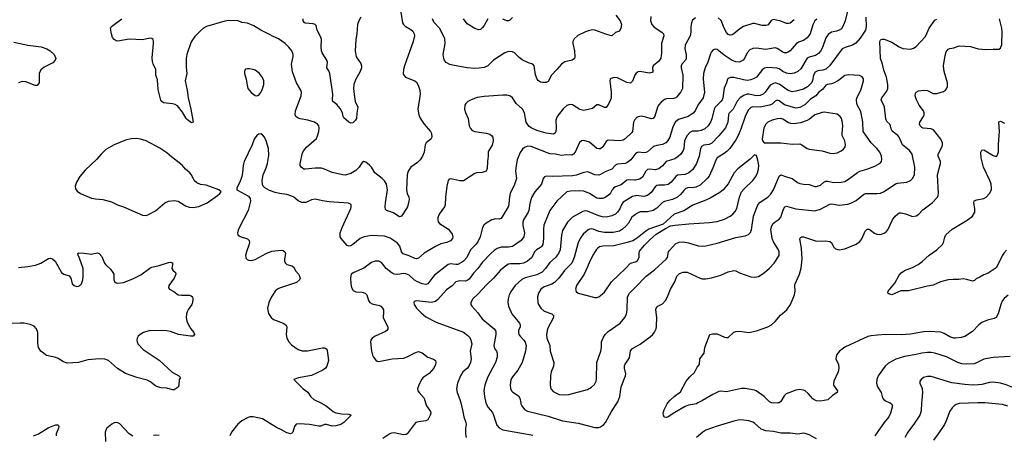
# Model space of a CAD drawing. Header units: inches. Extents: x 1308439 to 1441336, y 959892 to 1036309.
# Tile 76 of 167: x 1353444 to 1363929, y 1009655 to 1014082. Entities that reach past the tile are written whole.
import ezdxf

# ---------------------------------------------------------------- set-up
doc = ezdxf.new("R2010")
doc.units = ezdxf.units.IN
doc.header["$MEASUREMENT"] = 0
for name, color, linetype in [('B3050', 7, 'Continuous'), ('B3051', 7, 'Continuous'), ('B3060', 7, 'Continuous'), ('B3061', 7, 'Continuous')]:
    doc.layers.add(name, color=color, linetype=linetype)

msp = doc.modelspace()

# ---------------------------------------------------------------- linework, layer by layer
at = {"layer": 'B3050', "color": 6}
for points, elevation in [([(1356650, 1010000), (1356709, 1009970), (1356783, 1009910), (1356810, 1009895), (1356870, 1009882), (1356950, 1009881), (1356974, 1009870), (1356894, 1009790), (1356864, 1009770), (1356810, 1009755), (1356770, 1009754), (1356710, 1009770), (1356690, 1009769), (1356650, 1009753), (1356630, 1009751), (1356530, 1009769), (1356424, 1009776), (1356388, 1009772), (1356371, 1009750), (1356353, 1009687), (1356343, 1009677), (1356328, 1009672), (1356290, 1009680), (1356233, 1009713), (1356177, 1009737), (1356030, 1009829), (1355930, 1009852), (1355893, 1009850), (1355870, 1009842), (1355810, 1009810), (1355766, 1009774), (1355699, 1009690), (1355680, 1009650)], 2900), ([(1357767, 1010000), (1357777, 1009970), (1357818, 1009910), (1357822, 1009890), (1357816, 1009870), (1357790, 1009819), (1357770, 1009808), (1357690, 1009800), (1357664, 1009790), (1357644, 1009770), (1357571, 1009670), (1357558, 1009662), (1357530, 1009659), (1357430, 1009681), (1357403, 1009677), (1357384, 1009670), (1357310, 1009622)], 3000), ([(1358140, 1010000), (1358163, 1009910), (1358173, 1009853), (1358194, 1009790), (1358197, 1009770), (1358191, 1009729), (1358192, 1009670), (1358198, 1009630)], 3100), ([(1358409, 1010000), (1358410, 1009995), (1358430, 1009954), (1358477, 1009897), (1358491, 1009871), (1358524, 1009764), (1358550, 1009733), (1358590, 1009715), (1358830, 1009672), (1358910, 1009655)], 3200), ([(1358780, 1010000), (1358782, 1009990), (1358792, 1009970), (1358821, 1009930), (1358851, 1009911), (1359070, 1009859), (1359225, 1009810), (1359390, 1009786), (1359570, 1009738), (1359610, 1009739), (1359630, 1009745), (1359666, 1009770), (1359683, 1009790), (1359746, 1009910), (1359808, 1010000)], 3300), ([(1353590, 1009648), (1353645, 1009670), (1353747, 1009733), (1353790, 1009753), (1353830, 1009766), (1353850, 1009766), (1353858, 1009758), (1353861, 1009750), (1353857, 1009730), (1353834, 1009670), (1353833, 1009650)], 2800), ([(1354647, 1009647), (1354611, 1009671), (1354510, 1009776), (1354490, 1009788), (1354470, 1009792), (1354450, 1009788), (1354425, 1009775), (1354373, 1009730), (1354360, 1009710), (1354355, 1009690), (1354357, 1009590)], 2900), ([(1354930, 1009653), (1354890, 1009658), (1354870, 1009652)], 2900)]:
    msp.add_lwpolyline(points, dxfattribs=dict(at, elevation=elevation))
at = {"layer": 'B3051', "color": 6}
for points, elevation in [([(1357492, 1014230), (1357520, 1014050), (1357531, 1014030), (1357550, 1014012), (1357610, 1013977), (1357630, 1013960), (1357646, 1013930), (1357649, 1013910), (1357635, 1013850), (1357542, 1013590), (1357532, 1013550), (1357529, 1013510), (1357534, 1013490), (1357551, 1013471), (1357650, 1013432), (1357670, 1013415), (1357686, 1013386), (1357705, 1013330), (1357709, 1013290), (1357685, 1013130), (1357694, 1013070), (1357710, 1013032), (1357750, 1012970), (1357820, 1012890), (1357830, 1012870), (1357834, 1012830), (1357822, 1012810), (1357774, 1012770), (1357762, 1012750), (1357752, 1012670), (1357735, 1012630), (1357710, 1012590), (1357680, 1012560), (1357610, 1012510), (1357580, 1012470), (1357570, 1012430), (1357563, 1012270), (1357570, 1012230), (1357588, 1012190), (1357591, 1012170), (1357588, 1012148), (1357573, 1012090), (1357563, 1012070), (1357510, 1011990), (1357490, 1011983), (1357470, 1011991), (1357424, 1012024), (1357350, 1012049), (1357341, 1012061), (1357336, 1012090), (1357339, 1012130), (1357359, 1012270), (1357351, 1012330), (1357330, 1012364), (1357305, 1012390), (1357224, 1012450), (1357190, 1012512), (1357170, 1012534), (1357130, 1012563), (1357110, 1012570), (1357090, 1012561), (1357059, 1012510), (1357024, 1012476), (1356970, 1012443), (1356910, 1012427), (1356880, 1012430), (1356770, 1012455), (1356690, 1012490), (1356659, 1012499), (1356590, 1012500), (1356489, 1012489), (1356470, 1012491), (1356442, 1012510), (1356431, 1012530), (1356429, 1012550), (1356456, 1012664), (1356470, 1012690), (1356497, 1012723), (1356604, 1012816), (1356616, 1012844), (1356628, 1012890), (1356633, 1012930), (1356630, 1012950), (1356616, 1012970), (1356582, 1012990), (1356511, 1013011), (1356430, 1013025), (1356410, 1013033), (1356386, 1013050), (1356378, 1013070), (1356382, 1013110), (1356440, 1013270), (1356444, 1013310), (1356438, 1013330), (1356390, 1013410), (1356348, 1013528), (1356340, 1013610), (1356355, 1013690), (1356355, 1013710), (1356342, 1013750), (1356311, 1013790), (1356270, 1013827), (1356199, 1013879), (1356142, 1013902), (1356105, 1013925), (1356012, 1013970), (1355938, 1014018), (1355870, 1014044), (1355810, 1014052), (1355769, 1014069), (1355670, 1014072), (1355630, 1014066), (1355432, 1014008), (1355401, 1013990), (1355370, 1013964), (1355310, 1013902), (1355270, 1013845), (1355225, 1013710), (1355217, 1013670), (1355215, 1013575), (1355222, 1013510), (1355207, 1013430), (1355228, 1013330), (1355238, 1013250), (1355268, 1013128), (1355289, 1013011), (1355291, 1012989), (1355275, 1012985), (1355230, 1013014), (1355216, 1013030), (1355178, 1013098), (1355123, 1013163), (1355098, 1013178), (1355070, 1013186), (1354977, 1013197), (1354957, 1013210), (1354946, 1013226), (1354920, 1013340), (1354910, 1013440), (1354892, 1013490), (1354892, 1013552), (1354887, 1013570), (1354864, 1013610), (1354858, 1013638), (1354856, 1013676), (1354870, 1013830), (1354870, 1013850), (1354865, 1013870), (1354850, 1013882), (1354830, 1013886), (1354750, 1013867), (1354610, 1013873), (1354490, 1013854), (1354470, 1013858), (1354449, 1013870), (1354433, 1013893), (1354420, 1013930), (1354411, 1013989), (1354420, 1014010), (1354531, 1014090)], 2800), ([(1359793, 1014130), (1359839, 1014070), (1359854, 1014030), (1359847, 1013990), (1359830, 1013961), (1359790, 1013947), (1359749, 1013911), (1359730, 1013913), (1359687, 1013927), (1359570, 1013971), (1359546, 1013974), (1359513, 1013967), (1359470, 1013952), (1359387, 1013913), (1359350, 1013879), (1359335, 1013850), (1359334, 1013830), (1359351, 1013751), (1359355, 1013685), (1359352, 1013668), (1359328, 1013652), (1359248, 1013632), (1359212, 1013610), (1359165, 1013550), (1359106, 1013490), (1359070, 1013424), (1359050, 1013414), (1359010, 1013413), (1358990, 1013417), (1358970, 1013431), (1358953, 1013450), (1358935, 1013495), (1358923, 1013590), (1358910, 1013608), (1358861, 1013621), (1358796, 1013656), (1358761, 1013681), (1358713, 1013730), (1358690, 1013739), (1358650, 1013743), (1358610, 1013729), (1358490, 1013651), (1358428, 1013592), (1358390, 1013574), (1358336, 1013564), (1358290, 1013562), (1358210, 1013570), (1358070, 1013593), (1358024, 1013604), (1357987, 1013627), (1357969, 1013649), (1357959, 1013670), (1357952, 1013710), (1357973, 1013830), (1357970, 1013882), (1357913, 1013990), (1357855, 1014055), (1357840, 1014090)], 2800), ([(1357075, 1014110), (1357055, 1014070), (1357042, 1014030), (1357035, 1013930), (1357022, 1013870), (1357017, 1013750), (1357028, 1013688), (1357076, 1013616), (1357084, 1013590), (1357085, 1013570), (1357071, 1013530), (1357019, 1013441), (1357003, 1013390), (1356999, 1013350), (1357004, 1013284), (1357018, 1013210), (1357045, 1013150), (1357034, 1013086), (1357030, 1013029), (1357021, 1013010), (1356990, 1012982), (1356970, 1012979), (1356950, 1012990), (1356897, 1013037), (1356890, 1013051), (1356882, 1013090), (1356856, 1013136), (1356820, 1013180), (1356780, 1013210), (1356775, 1013230), (1356777, 1013290), (1356746, 1013510), (1356736, 1013536), (1356713, 1013570), (1356720, 1013630), (1356714, 1013650), (1356666, 1013730), (1356658, 1013750), (1356654, 1013790), (1356657, 1013870), (1356650, 1013896), (1356613, 1013970), (1356601, 1014021), (1356592, 1014032), (1356570, 1014039), (1356484, 1014044), (1356472, 1014052), (1356463, 1014070), (1356462, 1014090)], 2700), ([(1358428, 1014090), (1358390, 1014019), (1358370, 1013994), (1358350, 1013979), (1358330, 1013974), (1358290, 1013989), (1358210, 1014037), (1358169, 1014090)], 2700), ([(1358690, 1014104), (1358663, 1014077), (1358650, 1014070), (1358630, 1014069), (1358590, 1014087)], 2700), ([(1353381, 1013841), (1353530, 1013811), (1353674, 1013794), (1353733, 1013773), (1353768, 1013750), (1353811, 1013710), (1353828, 1013670), (1353823, 1013650), (1353796, 1013624), (1353704, 1013576), (1353670, 1013548), (1353652, 1013510), (1353652, 1013410), (1353630, 1013382), (1353610, 1013380), (1353510, 1013420), (1353470, 1013423), (1353430, 1013409)], 2800), ([(1360000, 1013500), (1359993, 1013490), (1359970, 1013427), (1359950, 1013406), (1359910, 1013413), (1359810, 1013464), (1359774, 1013466), (1359744, 1013456), (1359733, 1013447), (1359729, 1013430), (1359744, 1013310), (1359741, 1013250), (1359727, 1013210), (1359707, 1013170), (1359690, 1013147), (1359670, 1013147), (1359610, 1013176), (1359590, 1013175), (1359544, 1013136), (1359450, 1013113), (1359410, 1013125), (1359330, 1013174), (1359310, 1013179), (1359290, 1013176), (1359270, 1013167), (1359230, 1013133), (1359166, 1013050), (1359153, 1013010), (1359156, 1012930), (1359153, 1012890), (1359147, 1012873), (1359130, 1012862), (1359050, 1012873), (1358950, 1012903), (1358891, 1012930), (1358867, 1012947), (1358839, 1012990), (1358819, 1013090), (1358799, 1013130), (1358732, 1013190), (1358690, 1013250), (1358670, 1013266), (1358650, 1013275), (1358630, 1013279), (1358590, 1013279), (1358390, 1013265), (1358314, 1013254), (1358250, 1013230), (1358217, 1013210), (1358195, 1013190), (1358183, 1013170), (1358180, 1013130), (1358190, 1013092), (1358218, 1013030), (1358231, 1012951), (1358243, 1012923), (1358263, 1012903), (1358291, 1012891), (1358410, 1012875), (1358450, 1012861), (1358469, 1012849), (1358482, 1012830), (1358486, 1012790), (1358474, 1012746), (1358439, 1012690), (1358433, 1012670), (1358433, 1012630), (1358424, 1012570), (1358423, 1012497), (1358412, 1012468), (1358370, 1012456), (1358310, 1012450), (1358290, 1012443), (1358170, 1012365), (1358130, 1012364), (1358034, 1012386), (1358018, 1012382), (1358006, 1012370), (1357991, 1012310), (1357977, 1012190), (1357975, 1012110), (1357968, 1012090), (1357912, 1012010), (1357898, 1011970), (1357897, 1011950), (1357901, 1011930), (1357916, 1011910), (1358010, 1011851), (1358050, 1011796), (1358057, 1011770), (1358054, 1011750), (1358030, 1011726), (1357992, 1011710), (1357930, 1011694), (1357873, 1011667), (1357750, 1011595), (1357690, 1011541), (1357670, 1011533), (1357650, 1011537), (1357590, 1011566), (1357527, 1011587), (1357511, 1011610), (1357491, 1011670), (1357464, 1011704), (1357390, 1011756), (1357330, 1011777), (1357190, 1011783), (1357111, 1011769), (1357070, 1011750), (1356993, 1011687), (1356970, 1011672), (1356950, 1011668), (1356930, 1011675), (1356867, 1011750), (1356858, 1011770), (1356855, 1011790), (1356858, 1011810), (1356879, 1011870), (1356969, 1012070), (1356975, 1012090), (1356973, 1012113), (1356946, 1012126), (1356741, 1012141), (1356670, 1012151), (1356590, 1012169), (1356550, 1012162), (1356490, 1012136), (1356450, 1012136), (1356411, 1012151), (1356362, 1012190), (1356330, 1012207), (1356290, 1012219), (1356210, 1012230), (1356163, 1012243), (1356104, 1012264), (1356055, 1012290), (1356036, 1012310), (1356028, 1012328), (1356025, 1012370), (1356037, 1012430), (1356070, 1012505), (1356082, 1012550), (1356097, 1012637), (1356092, 1012710), (1356070, 1012790), (1356050, 1012831), (1356030, 1012856), (1356010, 1012865), (1355990, 1012862), (1355970, 1012850), (1355941, 1012810), (1355919, 1012750), (1355833, 1012570), (1355823, 1012530), (1355818, 1012450), (1355810, 1012410), (1355788, 1012352), (1355755, 1012290), (1355757, 1012270), (1355765, 1012265), (1355882, 1012202), (1355898, 1012178), (1355902, 1012150), (1355877, 1012050), (1355774, 1011850), (1355764, 1011810), (1355768, 1011790), (1355791, 1011771), (1355869, 1011749), (1355889, 1011730), (1355892, 1011710), (1355887, 1011690), (1355859, 1011610), (1355850, 1011570), (1355851, 1011550), (1355857, 1011537), (1355866, 1011526), (1355880, 1011520), (1355910, 1011516), (1355950, 1011527), (1356067, 1011593), (1356130, 1011616), (1356227, 1011627), (1356250, 1011622), (1356268, 1011610), (1356276, 1011590), (1356265, 1011530), (1356265, 1011510), (1356272, 1011492), (1356290, 1011476), (1356341, 1011461), (1356358, 1011450), (1356385, 1011405), (1356414, 1011370), (1356425, 1011350), (1356429, 1011330), (1356422, 1011310), (1356390, 1011284), (1356210, 1011222), (1356189, 1011211), (1356165, 1011190), (1356124, 1011130), (1356096, 1011070), (1356084, 1011010), (1356085, 1010985), (1356094, 1010954), (1356121, 1010910), (1356147, 1010887), (1356250, 1010851), (1356279, 1010830), (1356290, 1010810), (1356283, 1010730), (1356289, 1010690), (1356309, 1010650), (1356339, 1010619), (1356410, 1010569), (1356453, 1010553), (1356510, 1010553), (1356670, 1010585), (1356690, 1010586), (1356702, 1010582), (1356713, 1010573), (1356719, 1010559), (1356733, 1010450), (1356715, 1010390), (1356700, 1010370), (1356673, 1010350), (1356550, 1010291), (1356414, 1010266), (1356364, 1010250), (1356464, 1010150), (1356513, 1010113), (1356545, 1010065), (1356577, 1010037), (1356650, 1010000)], 2900), ([(1360000, 1013024), (1359990, 1013011), (1359982, 1012990), (1359968, 1012892), (1359961, 1012879), (1359890, 1012813), (1359870, 1012800), (1359830, 1012792), (1359710, 1012800), (1359690, 1012786), (1359653, 1012727), (1359630, 1012707), (1359610, 1012705), (1359590, 1012711), (1359510, 1012779), (1359450, 1012796), (1359427, 1012793), (1359405, 1012775), (1359358, 1012670), (1359343, 1012650), (1359322, 1012638), (1359270, 1012644), (1359210, 1012636), (1359150, 1012649), (1359090, 1012653), (1358889, 1012731), (1358850, 1012736), (1358818, 1012722), (1358797, 1012703), (1358773, 1012667), (1358742, 1012590), (1358729, 1012530), (1358724, 1012470), (1358735, 1012390), (1358710, 1012315), (1358683, 1012270), (1358667, 1012230), (1358656, 1012170), (1358653, 1012110), (1358647, 1012090), (1358570, 1011963), (1358550, 1011956), (1358510, 1011961), (1358470, 1011951), (1358410, 1011915), (1358386, 1011894), (1358372, 1011868), (1358346, 1011770), (1358323, 1011717), (1358304, 1011690), (1358244, 1011630), (1358204, 1011550), (1358170, 1011509), (1358150, 1011494), (1358110, 1011476), (1358090, 1011473), (1358030, 1011480), (1358007, 1011473), (1357861, 1011359), (1357842, 1011338), (1357791, 1011270), (1357770, 1011261), (1357730, 1011267), (1357672, 1011292), (1357647, 1011307), (1357590, 1011359), (1357556, 1011376), (1357530, 1011378), (1357470, 1011369), (1357430, 1011373), (1357410, 1011381), (1357347, 1011430), (1357295, 1011495), (1357270, 1011511), (1357230, 1011510), (1357190, 1011494), (1357110, 1011436), (1357001, 1011390), (1356975, 1011370), (1356966, 1011334), (1356969, 1011269), (1356976, 1011230), (1356996, 1011196), (1357022, 1011182), (1357090, 1011180), (1357122, 1011170), (1357140, 1011150), (1357158, 1011090), (1357171, 1011070), (1357196, 1011056), (1357277, 1011037), (1357290, 1011029), (1357307, 1011010), (1357317, 1010990), (1357319, 1010970), (1357316, 1010910), (1357324, 1010884), (1357364, 1010810), (1357365, 1010790), (1357353, 1010770), (1357340, 1010760), (1357229, 1010710), (1357197, 1010690), (1357182, 1010670), (1357178, 1010650), (1357190, 1010551), (1357200, 1010510), (1357210, 1010488), (1357236, 1010456), (1357250, 1010444), (1357270, 1010441), (1357410, 1010470), (1357530, 1010475), (1357570, 1010490), (1357650, 1010534), (1357690, 1010546), (1357730, 1010534), (1357790, 1010486), (1357850, 1010465), (1357870, 1010450), (1357875, 1010430), (1357873, 1010410), (1357855, 1010370), (1357805, 1010315), (1357741, 1010270), (1357722, 1010250), (1357693, 1010190), (1357681, 1010150), (1357685, 1010130), (1357697, 1010110), (1357750, 1010050), (1357767, 1010000)], 3000), ([(1360000, 1012652), (1359994, 1012646), (1359953, 1012590), (1359910, 1012559), (1359890, 1012550), (1359810, 1012544), (1359790, 1012532), (1359748, 1012490), (1359678, 1012462), (1359630, 1012433), (1359610, 1012426), (1359570, 1012428), (1359510, 1012456), (1359490, 1012461), (1359450, 1012455), (1359370, 1012426), (1359330, 1012419), (1359113, 1012413), (1359050, 1012417), (1359031, 1012409), (1359020, 1012390), (1359001, 1012330), (1358930, 1012250), (1358893, 1012187), (1358875, 1012125), (1358866, 1012050), (1358860, 1012030), (1358810, 1011950), (1358802, 1011930), (1358803, 1011890), (1358821, 1011810), (1358811, 1011770), (1358784, 1011730), (1358690, 1011666), (1358650, 1011659), (1358570, 1011659), (1358530, 1011643), (1358498, 1011622), (1358460, 1011590), (1358370, 1011497), (1358322, 1011430), (1358277, 1011383), (1358230, 1011319), (1358210, 1011305), (1358190, 1011298), (1358130, 1011299), (1358090, 1011290), (1358050, 1011246), (1357990, 1011203), (1357897, 1011103), (1357870, 1011081), (1357830, 1011068), (1357670, 1011086), (1357656, 1011084), (1357645, 1011075), (1357641, 1011070), (1357643, 1011050), (1357671, 1011010), (1357719, 1010959), (1357770, 1010918), (1357879, 1010859), (1358170, 1010754), (1358217, 1010717), (1358236, 1010696), (1358249, 1010670), (1358258, 1010630), (1358240, 1010550), (1358250, 1010470), (1358243, 1010430), (1358230, 1010397), (1358212, 1010370), (1358164, 1010330), (1358137, 1010290), (1358105, 1010210), (1358096, 1010150), (1358102, 1010110), (1358130, 1010038), (1358140, 1010000)], 3100), ([(1360000, 1012374), (1359990, 1012373), (1359930, 1012375), (1359909, 1012371), (1359850, 1012322), (1359790, 1012302), (1359770, 1012291), (1359752, 1012268), (1359730, 1012228), (1359712, 1012208), (1359670, 1012185), (1359650, 1012179), (1359610, 1012176), (1359590, 1012181), (1359510, 1012230), (1359450, 1012255), (1359410, 1012258), (1359310, 1012257), (1359270, 1012247), (1359163, 1012150), (1359091, 1012049), (1359059, 1011970), (1359038, 1011930), (1359026, 1011894), (1359021, 1011850), (1359023, 1011750), (1359013, 1011687), (1359005, 1011670), (1358990, 1011655), (1358948, 1011630), (1358928, 1011612), (1358895, 1011545), (1358852, 1011510), (1358808, 1011490), (1358770, 1011481), (1358670, 1011483), (1358650, 1011478), (1358620, 1011460), (1358565, 1011415), (1358490, 1011330), (1358418, 1011262), (1358322, 1011158), (1358270, 1011110), (1358247, 1011070), (1358249, 1011050), (1358258, 1011030), (1358321, 1010961), (1358370, 1010897), (1358496, 1010790), (1358510, 1010770), (1358515, 1010755), (1358515, 1010730), (1358493, 1010610), (1358500, 1010580), (1358522, 1010550), (1358530, 1010530), (1358528, 1010488), (1358510, 1010430), (1358425, 1010270), (1358396, 1010190), (1358388, 1010132), (1358394, 1010070), (1358409, 1010000)], 3200), ([(1360000, 1012207), (1359970, 1012199), (1359870, 1012137), (1359851, 1012110), (1359833, 1012067), (1359810, 1012032), (1359789, 1012011), (1359750, 1011992), (1359690, 1011978), (1359650, 1011982), (1359610, 1011993), (1359490, 1012043), (1359470, 1012047), (1359441, 1012039), (1359330, 1011978), (1359276, 1011924), (1359225, 1011835), (1359213, 1011787), (1359199, 1011630), (1359181, 1011590), (1359151, 1011550), (1359090, 1011496), (1359044, 1011430), (1359008, 1011392), (1358950, 1011363), (1358828, 1011332), (1358790, 1011314), (1358721, 1011250), (1358676, 1011190), (1358655, 1011150), (1358644, 1011110), (1358643, 1011070), (1358650, 1011030), (1358683, 1010950), (1358767, 1010850), (1358774, 1010830), (1358773, 1010810), (1358757, 1010770), (1358755, 1010750), (1358760, 1010730), (1358774, 1010710), (1358814, 1010670), (1358827, 1010647), (1358836, 1010610), (1358831, 1010550), (1358794, 1010430), (1358750, 1010350), (1358690, 1010278), (1358675, 1010250), (1358668, 1010190), (1358672, 1010152), (1358682, 1010130), (1358696, 1010116), (1358756, 1010076), (1358769, 1010050), (1358780, 1010000)], 3300), ([(1360000, 1012007), (1359963, 1011977), (1359926, 1011914), (1359898, 1011882), (1359864, 1011850), (1359830, 1011829), (1359764, 1011816), (1359670, 1011816), (1359610, 1011826), (1359550, 1011851), (1359530, 1011854), (1359510, 1011851), (1359497, 1011843), (1359444, 1011796), (1359418, 1011762), (1359391, 1011709), (1359347, 1011550), (1359322, 1011490), (1359244, 1011410), (1359186, 1011330), (1359138, 1011282), (1359110, 1011264), (1359030, 1011235), (1358993, 1011210), (1358967, 1011170), (1358959, 1011130), (1358962, 1011070), (1358969, 1011049), (1358992, 1011010), (1359030, 1010979), (1359111, 1010950), (1359128, 1010930), (1359127, 1010910), (1359063, 1010790), (1359054, 1010730), (1359058, 1010690), (1359088, 1010610), (1359094, 1010550), (1359132, 1010430), (1359129, 1010390), (1359105, 1010330), (1359098, 1010290), (1359093, 1010190), (1359100, 1010150), (1359123, 1010123), (1359190, 1010091), (1359230, 1010086), (1359290, 1010088), (1359490, 1010143), (1359534, 1010166), (1359564, 1010196), (1359582, 1010230), (1359588, 1010252), (1359589, 1010430), (1359631, 1010551), (1359639, 1010590), (1359641, 1010650), (1359659, 1010701), (1359679, 1010730), (1359710, 1010761), (1359838, 1010850), (1359889, 1010910), (1359906, 1010950), (1359913, 1010987), (1359917, 1011130), (1359936, 1011170), (1360000, 1011234)], 3400), ([(1360000, 1011743), (1359973, 1011727), (1359913, 1011707), (1359770, 1011673), (1359652, 1011668), (1359619, 1011661), (1359600, 1011650), (1359581, 1011630), (1359554, 1011586), (1359516, 1011510), (1359492, 1011448), (1359454, 1011370), (1359374, 1011250), (1359363, 1011210), (1359368, 1011188), (1359390, 1011169), (1359570, 1011124), (1359590, 1011123), (1359610, 1011130), (1359630, 1011144), (1359670, 1011181), (1359747, 1011290), (1359896, 1011430), (1359950, 1011487), (1360000, 1011502)], 3500), ([(1353430, 1011444), (1353530, 1011454), (1353611, 1011469), (1353670, 1011489), (1353750, 1011537), (1353770, 1011541), (1353794, 1011534), (1353820, 1011510), (1353890, 1011389), (1353913, 1011373), (1353970, 1011352), (1353981, 1011341), (1353989, 1011329), (1354004, 1011270), (1354025, 1011250), (1354050, 1011241), (1354070, 1011243), (1354083, 1011250), (1354101, 1011270), (1354116, 1011310), (1354121, 1011350), (1354119, 1011430), (1354082, 1011542), (1354068, 1011572), (1354063, 1011590), (1354070, 1011600), (1354130, 1011596), (1354210, 1011583), (1354270, 1011597), (1354290, 1011592), (1354319, 1011559), (1354348, 1011490), (1354361, 1011470), (1354410, 1011423), (1354437, 1011390), (1354445, 1011370), (1354447, 1011310), (1354452, 1011292), (1354470, 1011279), (1354490, 1011274), (1354550, 1011281), (1354650, 1011320), (1354735, 1011365), (1354830, 1011436), (1354850, 1011447), (1354930, 1011462), (1355030, 1011497), (1355050, 1011498), (1355071, 1011491), (1355072, 1011470), (1355063, 1011430), (1355073, 1011413), (1355102, 1011390), (1355107, 1011370), (1355090, 1011330), (1355031, 1011250), (1355027, 1011227), (1355039, 1011210), (1355087, 1011187), (1355133, 1011153), (1355167, 1011147), (1355247, 1011147), (1355270, 1011141), (1355284, 1011130), (1355287, 1011110), (1355283, 1011070), (1355276, 1011050), (1355242, 1010998), (1355229, 1010971), (1355221, 1010950), (1355217, 1010910), (1355224, 1010870), (1355238, 1010838), (1355267, 1010790), (1355299, 1010750), (1355306, 1010730), (1355290, 1010712), (1355261, 1010710), (1355136, 1010730), (1355050, 1010759), (1355010, 1010767), (1354830, 1010770), (1354761, 1010750), (1354725, 1010730), (1354706, 1010710), (1354695, 1010690), (1354692, 1010670), (1354694, 1010650), (1354701, 1010630), (1354757, 1010570), (1354930, 1010457), (1355068, 1010328), (1355137, 1010290), (1355155, 1010270), (1355143, 1010250), (1355138, 1010190), (1355130, 1010169), (1355090, 1010141), (1355070, 1010140), (1355010, 1010156), (1354950, 1010161), (1354910, 1010170), (1354890, 1010181), (1354830, 1010228), (1354802, 1010242), (1354690, 1010272), (1354570, 1010312), (1354485, 1010365), (1354390, 1010450), (1354350, 1010465), (1354292, 1010470), (1354170, 1010459), (1354070, 1010430), (1353950, 1010425), (1353910, 1010436), (1353854, 1010474), (1353830, 1010485), (1353730, 1010504), (1353670, 1010552), (1353643, 1010590), (1353636, 1010636), (1353636, 1010750), (1353624, 1010790), (1353598, 1010818), (1353556, 1010836), (1353490, 1010848), (1353450, 1010850), (1353170, 1010838)], 2800), ([(1359808, 1010000), (1359815, 1010010), (1359834, 1010070), (1359850, 1010170), (1359895, 1010290), (1359897, 1010310), (1359885, 1010370), (1359885, 1010395), (1359890, 1010411), (1359939, 1010481), (1359947, 1010553), (1359970, 1010581), (1360000, 1010598)], 3300)]:
    msp.add_lwpolyline(points, dxfattribs=dict(at, elevation=elevation))
at = {"layer": 'B3051', "color": 6, "elevation": 2900}
for points in [[(1355870, 1013560), (1355850, 1013554), (1355844, 1013550), (1355837, 1013530), (1355838, 1013510), (1355857, 1013450), (1355865, 1013385), (1355875, 1013350), (1355910, 1013306), (1355950, 1013276), (1355970, 1013270), (1355990, 1013278), (1356010, 1013305), (1356030, 1013347), (1356043, 1013390), (1356043, 1013430), (1356030, 1013465), (1355997, 1013510), (1355950, 1013544), (1355930, 1013553), (1355890, 1013560)], [(1354690, 1012816), (1354630, 1012813), (1354570, 1012798), (1354450, 1012748), (1354362, 1012698), (1354310, 1012650), (1354264, 1012596), (1354141, 1012479), (1354086, 1012410), (1354047, 1012350), (1354035, 1012310), (1354039, 1012279), (1354055, 1012255), (1354093, 1012230), (1354210, 1012181), (1354250, 1012173), (1354330, 1012167), (1354423, 1012143), (1354484, 1012110), (1354548, 1012088), (1354750, 1011999), (1354790, 1011996), (1354810, 1012002), (1354890, 1012046), (1354989, 1012131), (1355030, 1012150), (1355090, 1012155), (1355130, 1012150), (1355210, 1012100), (1355250, 1012086), (1355290, 1012083), (1355350, 1012093), (1355439, 1012130), (1355550, 1012210), (1355574, 1012230), (1355589, 1012250), (1355566, 1012270), (1355470, 1012306), (1355430, 1012318), (1355370, 1012326), (1355330, 1012343), (1355303, 1012370), (1355273, 1012430), (1355257, 1012450), (1355211, 1012491), (1355174, 1012534), (1355060, 1012620), (1355010, 1012665), (1354935, 1012715), (1354790, 1012790), (1354730, 1012809)]]:
    msp.add_lwpolyline(points, close=True, dxfattribs=at)
at = {"layer": 'B3060', "color": 6}
for points, elevation in [([(1360667, 1010000), (1360650, 1009991), (1360565, 1009975), (1360530, 1009961), (1360422, 1009898), (1360350, 1009850), (1360330, 1009844), (1360307, 1009847), (1360299, 1009870), (1360297, 1009890), (1360308, 1009928), (1360337, 1009990), (1360346, 1010000)], 3200), ([(1361516, 1010000), (1361470, 1009998), (1361455, 1010000)], 3200), ([(1362713, 1010000), (1362730, 1009988), (1362737, 1009970), (1362717, 1009890), (1362698, 1009850), (1362650, 1009793), (1362550, 1009649)], 3300), ([(1363048, 1010000), (1363045, 1009915), (1363029, 1009870), (1362974, 1009786), (1362901, 1009690), (1362868, 1009630)], 3400), ([(1363646, 1010000), (1363450, 1009993), (1363417, 1009983), (1363396, 1009970), (1363373, 1009947), (1363348, 1009912), (1363311, 1009810), (1363291, 1009770), (1363226, 1009670), (1363176, 1009604)], 3500), ([(1363967, 1009967), (1363910, 1009984), (1363723, 1010000)], 3500), ([(1361930, 1009617), (1361850, 1009660), (1361810, 1009674), (1361790, 1009676), (1361730, 1009668), (1361650, 1009678), (1361550, 1009678), (1361470, 1009694), (1361390, 1009702), (1361341, 1009721), (1361270, 1009783), (1361250, 1009794), (1361210, 1009808), (1361150, 1009817), (1361110, 1009818), (1361050, 1009806), (1360870, 1009754), (1360750, 1009711), (1360718, 1009690), (1360651, 1009630)], 3300)]:
    msp.add_lwpolyline(points, dxfattribs=dict(at, elevation=elevation))
at = {"layer": 'B3061', "color": 6}
for points, elevation in [([(1362272, 1014230), (1362236, 1014070), (1362210, 1014008), (1362194, 1013986), (1362171, 1013969), (1362142, 1013958), (1362090, 1013948), (1362054, 1013926), (1362030, 1013888), (1361994, 1013786), (1361972, 1013748), (1361950, 1013723), (1361918, 1013702), (1361850, 1013684), (1361830, 1013672), (1361763, 1013557), (1361730, 1013531), (1361690, 1013512), (1361650, 1013506), (1361610, 1013513), (1361570, 1013530), (1361530, 1013559), (1361510, 1013567), (1361410, 1013571), (1361376, 1013564), (1361353, 1013550), (1361290, 1013470), (1361266, 1013454), (1361230, 1013440), (1361190, 1013436), (1361150, 1013441), (1361050, 1013466), (1361014, 1013466), (1360990, 1013457), (1360982, 1013450), (1360972, 1013410), (1360947, 1013353), (1360931, 1013250), (1360924, 1013230), (1360911, 1013209), (1360850, 1013150), (1360838, 1013130), (1360815, 1013025), (1360800, 1012990), (1360774, 1012950), (1360740, 1012921), (1360700, 1012900), (1360670, 1012894), (1360610, 1012894), (1360580, 1012880), (1360552, 1012848), (1360530, 1012810), (1360524, 1012790), (1360518, 1012710), (1360510, 1012689), (1360484, 1012650), (1360457, 1012623), (1360420, 1012600), (1360327, 1012573), (1360290, 1012526), (1360250, 1012494), (1360210, 1012484), (1360150, 1012489), (1360130, 1012486), (1360110, 1012470), (1360075, 1012405), (1360053, 1012387), (1360030, 1012378), (1360000, 1012374)], 3200), ([(1360165, 1014115), (1360163, 1014070), (1360175, 1014030), (1360201, 1014001), (1360283, 1013950), (1360298, 1013930), (1360302, 1013910), (1360280, 1013830), (1360280, 1013730), (1360270, 1013671), (1360250, 1013641), (1360191, 1013589), (1360183, 1013570), (1360185, 1013530), (1360179, 1013521), (1360165, 1013515), (1360146, 1013514), (1360050, 1013530), (1360030, 1013526), (1360010, 1013513), (1360000, 1013500)], 2900), ([(1362455, 1014110), (1362459, 1014010), (1362450, 1013970), (1362394, 1013886), (1362348, 1013832), (1362311, 1013809), (1362235, 1013785), (1362201, 1013770), (1362070, 1013595), (1362030, 1013556), (1361997, 1013543), (1361942, 1013538), (1361916, 1013524), (1361897, 1013490), (1361885, 1013435), (1361874, 1013410), (1361832, 1013368), (1361790, 1013341), (1361710, 1013319), (1361670, 1013315), (1361628, 1013328), (1361530, 1013394), (1361490, 1013408), (1361470, 1013404), (1361434, 1013386), (1361384, 1013310), (1361360, 1013290), (1361330, 1013275), (1361290, 1013270), (1361210, 1013287), (1361190, 1013287), (1361150, 1013273), (1361115, 1013250), (1361085, 1013215), (1361040, 1013130), (1360997, 1013083), (1360991, 1013069), (1360985, 1012990), (1360961, 1012930), (1360890, 1012844), (1360813, 1012767), (1360787, 1012753), (1360730, 1012744), (1360703, 1012730), (1360693, 1012707), (1360679, 1012630), (1360651, 1012549), (1360612, 1012488), (1360570, 1012450), (1360530, 1012433), (1360450, 1012425), (1360430, 1012410), (1360382, 1012350), (1360350, 1012328), (1360310, 1012319), (1360250, 1012321), (1360230, 1012317), (1360210, 1012300), (1360170, 1012242), (1360129, 1012211), (1360090, 1012200), (1360010, 1012210), (1360000, 1012207)], 3300), ([(1360640, 1014100), (1360610, 1014076), (1360597, 1014050), (1360591, 1014010), (1360592, 1013950), (1360585, 1013910), (1360530, 1013810), (1360527, 1013770), (1360541, 1013710), (1360542, 1013670), (1360534, 1013650), (1360496, 1013610), (1360488, 1013590), (1360487, 1013570), (1360504, 1013490), (1360503, 1013350), (1360486, 1013314), (1360440, 1013260), (1360430, 1013250), (1360410, 1013242), (1360330, 1013240), (1360310, 1013231), (1360276, 1013204), (1360250, 1013175), (1360235, 1013150), (1360207, 1013053), (1360190, 1013029), (1360170, 1013026), (1360110, 1013045), (1360067, 1013053), (1360031, 1013049), (1360010, 1013037), (1360000, 1013024)], 3000), ([(1361931, 1014089), (1361910, 1014070), (1361890, 1014027), (1361862, 1013930), (1361831, 1013889), (1361790, 1013860), (1361739, 1013841), (1361714, 1013826), (1361648, 1013752), (1361630, 1013738), (1361610, 1013730), (1361590, 1013730), (1361570, 1013737), (1361510, 1013776), (1361490, 1013781), (1361390, 1013764), (1361290, 1013780), (1361250, 1013776), (1361220, 1013760), (1361191, 1013730), (1361164, 1013670), (1361149, 1013651), (1361110, 1013629), (1361070, 1013632), (1361030, 1013649), (1360945, 1013705), (1360890, 1013752), (1360870, 1013763), (1360850, 1013768), (1360830, 1013761), (1360810, 1013738), (1360801, 1013719), (1360773, 1013630), (1360744, 1013570), (1360726, 1013510), (1360721, 1013450), (1360738, 1013310), (1360722, 1013250), (1360666, 1013170), (1360636, 1013110), (1360614, 1013086), (1360561, 1013050), (1360461, 1013019), (1360427, 1012993), (1360400, 1012940), (1360366, 1012830), (1360346, 1012794), (1360325, 1012770), (1360290, 1012751), (1360230, 1012742), (1360194, 1012730), (1360130, 1012676), (1360110, 1012667), (1360090, 1012664), (1360030, 1012670), (1360015, 1012665), (1360000, 1012652)], 3100), ([(1360000, 1010598), (1360050, 1010627), (1360156, 1010704), (1360186, 1010730), (1360205, 1010755), (1360223, 1010790), (1360226, 1010814), (1360227, 1010910), (1360218, 1010990), (1360222, 1011010), (1360240, 1011030), (1360290, 1011056), (1360321, 1011090), (1360342, 1011130), (1360375, 1011210), (1360419, 1011290), (1360443, 1011350), (1360470, 1011380), (1360510, 1011392), (1360550, 1011391), (1360690, 1011328), (1360710, 1011322), (1360750, 1011320), (1360810, 1011331), (1360910, 1011359), (1360990, 1011395), (1361050, 1011411), (1361070, 1011407), (1361110, 1011387), (1361230, 1011344), (1361270, 1011338), (1361310, 1011348), (1361370, 1011386), (1361430, 1011435), (1361479, 1011490), (1361530, 1011570), (1361532, 1011608), (1361525, 1011630), (1361476, 1011710), (1361458, 1011750), (1361442, 1011850), (1361453, 1011887), (1361469, 1011911), (1361490, 1011930), (1361530, 1011956), (1361550, 1011977), (1361576, 1012064), (1361592, 1012088), (1361610, 1012097), (1361710, 1012066), (1361910, 1012046), (1361970, 1012062), (1362070, 1012116), (1362090, 1012120), (1362170, 1012107), (1362263, 1012117), (1362294, 1012126), (1362350, 1012156), (1362430, 1012220), (1362450, 1012230), (1362570, 1012230), (1362610, 1012235), (1362650, 1012251), (1362770, 1012332), (1362790, 1012339), (1362890, 1012350), (1362930, 1012369), (1362951, 1012389), (1362971, 1012429), (1362977, 1012510), (1362948, 1012650), (1362921, 1012690), (1362844, 1012750), (1362811, 1012830), (1362795, 1012850), (1362735, 1012895), (1362726, 1012910), (1362718, 1012950), (1362710, 1012969), (1362678, 1012998), (1362666, 1013026), (1362653, 1013150), (1362647, 1013170), (1362623, 1013210), (1362618, 1013230), (1362625, 1013250), (1362679, 1013321), (1362687, 1013350), (1362688, 1013390), (1362673, 1013470), (1362646, 1013546), (1362632, 1013610), (1362610, 1013670), (1362605, 1013850), (1362610, 1013865), (1362616, 1013870), (1362630, 1013875), (1362650, 1013873), (1362730, 1013841), (1362810, 1013793), (1362850, 1013776), (1362930, 1013769), (1362963, 1013777), (1362990, 1013796), (1363090, 1013903), (1363130, 1013990), (1363190, 1014078), (1363210, 1014088)], 3300), ([(1360346, 1010000), (1360371, 1010030), (1360412, 1010070), (1360481, 1010119), (1360542, 1010230), (1360581, 1010279), (1360630, 1010325), (1360658, 1010382), (1360683, 1010410), (1360688, 1010470), (1360731, 1010530), (1360739, 1010590), (1360793, 1010727), (1360823, 1010737), (1360870, 1010735), (1360950, 1010700), (1360970, 1010695), (1360990, 1010697), (1361050, 1010754), (1361070, 1010762), (1361110, 1010765), (1361210, 1010751), (1361290, 1010766), (1361410, 1010810), (1361450, 1010832), (1361490, 1010868), (1361544, 1010936), (1361614, 1010990), (1361652, 1011050), (1361693, 1011150), (1361701, 1011190), (1361699, 1011250), (1361703, 1011270), (1361749, 1011371), (1361766, 1011434), (1361777, 1011530), (1361769, 1011650), (1361753, 1011747), (1361759, 1011761), (1361770, 1011770), (1361790, 1011768), (1361930, 1011724), (1362026, 1011726), (1362070, 1011721), (1362090, 1011708), (1362110, 1011662), (1362130, 1011641), (1362170, 1011632), (1362230, 1011642), (1362350, 1011691), (1362390, 1011719), (1362413, 1011747), (1362449, 1011831), (1362470, 1011851), (1362490, 1011852), (1362547, 1011807), (1362570, 1011798), (1362610, 1011795), (1362650, 1011807), (1362670, 1011821), (1362690, 1011844), (1362738, 1011950), (1362766, 1011990), (1362790, 1012012), (1362810, 1012023), (1362830, 1012025), (1362875, 1012015), (1362950, 1011984), (1362990, 1011992), (1363017, 1012010), (1363062, 1012058), (1363161, 1012130), (1363217, 1012190), (1363226, 1012210), (1363228, 1012230), (1363218, 1012430), (1363251, 1012550), (1363249, 1012570), (1363223, 1012630), (1363224, 1012650), (1363267, 1012730), (1363272, 1012750), (1363271, 1012770), (1363253, 1012810), (1363175, 1012910), (1363150, 1012920), (1363066, 1012926), (1363050, 1012932), (1363034, 1012950), (1363027, 1012970), (1363028, 1012990), (1363067, 1013050), (1363074, 1013070), (1363075, 1013090), (1363067, 1013110), (1363023, 1013170), (1362994, 1013230), (1362981, 1013270), (1362983, 1013297), (1362991, 1013310), (1363016, 1013324), (1363072, 1013332), (1363110, 1013326), (1363170, 1013297), (1363210, 1013297), (1363282, 1013318), (1363301, 1013330), (1363315, 1013345), (1363324, 1013370), (1363323, 1013410), (1363290, 1013530), (1363280, 1013590), (1363298, 1013702), (1363310, 1013741), (1363330, 1013768), (1363350, 1013775), (1363390, 1013781), (1363450, 1013802), (1363570, 1013796), (1363650, 1013771), (1363730, 1013763), (1363810, 1013769), (1363870, 1013768), (1363890, 1013779), (1363903, 1013817), (1363905, 1013950), (1363903, 1013990), (1363878, 1014090)], 3200), ([(1361690, 1014082), (1361670, 1014061), (1361650, 1014046), (1361630, 1014041), (1361610, 1014043), (1361550, 1014066), (1361470, 1014085), (1361446, 1014074), (1361413, 1014027), (1361390, 1014019), (1361350, 1014021), (1361270, 1014043), (1361250, 1014042), (1361150, 1014008), (1361114, 1013986), (1361050, 1013931), (1361030, 1013920), (1361010, 1013918), (1360990, 1013926), (1360970, 1013946), (1360946, 1013990), (1360913, 1014073), (1360881, 1014101)], 3000), ([(1360000, 1011234), (1360116, 1011350), (1360204, 1011416), (1360328, 1011530), (1360342, 1011550), (1360352, 1011608), (1360359, 1011621), (1360430, 1011699), (1360467, 1011713), (1360510, 1011714), (1360565, 1011705), (1360670, 1011674), (1360710, 1011671), (1360750, 1011673), (1360870, 1011701), (1361070, 1011761), (1361170, 1011781), (1361205, 1011795), (1361225, 1011815), (1361238, 1011842), (1361259, 1011990), (1361303, 1012110), (1361330, 1012140), (1361410, 1012190), (1361440, 1012220), (1361470, 1012271), (1361530, 1012416), (1361550, 1012430), (1361610, 1012407), (1361670, 1012391), (1361728, 1012348), (1361750, 1012338), (1361790, 1012329), (1361850, 1012325), (1361910, 1012305), (1361930, 1012304), (1361970, 1012319), (1362008, 1012352), (1362030, 1012361), (1362050, 1012361), (1362110, 1012347), (1362190, 1012352), (1362230, 1012360), (1362270, 1012382), (1362365, 1012455), (1362390, 1012469), (1362465, 1012490), (1362550, 1012521), (1362607, 1012553), (1362620, 1012570), (1362626, 1012594), (1362621, 1012630), (1362604, 1012670), (1362572, 1012710), (1362510, 1012770), (1362425, 1012890), (1362424, 1012990), (1362406, 1013086), (1362399, 1013110), (1362367, 1013167), (1362358, 1013190), (1362355, 1013225), (1362360, 1013250), (1362402, 1013330), (1362431, 1013430), (1362430, 1013453), (1362415, 1013475), (1362386, 1013486), (1362275, 1013495), (1362230, 1013487), (1362164, 1013436), (1362110, 1013407), (1362090, 1013399), (1362047, 1013393), (1362030, 1013386), (1361998, 1013342), (1361952, 1013308), (1361923, 1013270), (1361866, 1013234), (1361804, 1013176), (1361750, 1013146), (1361710, 1013141), (1361590, 1013174), (1361530, 1013217), (1361510, 1013224), (1361490, 1013213), (1361458, 1013182), (1361430, 1013170), (1361330, 1013151), (1361250, 1013152), (1361230, 1013145), (1361203, 1013117), (1361168, 1013052), (1361123, 1012917), (1361096, 1012850), (1361070, 1012802), (1361005, 1012710), (1360979, 1012681), (1360945, 1012655), (1360870, 1012610), (1360856, 1012584), (1360830, 1012510), (1360786, 1012414), (1360766, 1012390), (1360690, 1012320), (1360643, 1012297), (1360610, 1012292), (1360567, 1012293), (1360537, 1012283), (1360516, 1012264), (1360481, 1012219), (1360450, 1012193), (1360395, 1012165), (1360310, 1012147), (1360290, 1012133), (1360230, 1012074), (1360190, 1012049), (1360130, 1012034), (1360070, 1012037), (1360050, 1012034), (1360010, 1012015), (1360000, 1012007)], 3400), ([(1363953, 1011627), (1363924, 1011596), (1363908, 1011572), (1363857, 1011463), (1363841, 1011439), (1363757, 1011383), (1363710, 1011365), (1363670, 1011340), (1363630, 1011321), (1363610, 1011305), (1363590, 1011298), (1363530, 1011316), (1363490, 1011320), (1363445, 1011315), (1363384, 1011316), (1363330, 1011310), (1363250, 1011289), (1363170, 1011254), (1363110, 1011244), (1362910, 1011195), (1362827, 1011193), (1362730, 1011152), (1362701, 1011161), (1362689, 1011170), (1362692, 1011190), (1362763, 1011277), (1362810, 1011360), (1362830, 1011386), (1362867, 1011410), (1362950, 1011441), (1363010, 1011476), (1363053, 1011507), (1363130, 1011574), (1363210, 1011630), (1363270, 1011689), (1363283, 1011710), (1363295, 1011765), (1363307, 1011790), (1363374, 1011850), (1363535, 1011945), (1363590, 1011990), (1363614, 1012030), (1363614, 1012070), (1363606, 1012130), (1363609, 1012151), (1363636, 1012164), (1363710, 1012176), (1363734, 1012190), (1363772, 1012230), (1363792, 1012270), (1363793, 1012290), (1363788, 1012330), (1363775, 1012370), (1363709, 1012510), (1363682, 1012610), (1363678, 1012670), (1363688, 1012692), (1363710, 1012694), (1363810, 1012634), (1363830, 1012628), (1363850, 1012629), (1363858, 1012642), (1363866, 1012674), (1363866, 1012754), (1363879, 1012890), (1363870, 1012995), (1363890, 1013000), (1363930, 1012980)], 3100), ([(1360000, 1011502), (1360010, 1011505), (1360023, 1011517), (1360040, 1011550), (1360039, 1011590), (1360045, 1011615), (1360099, 1011681), (1360158, 1011742), (1360222, 1011798), (1360321, 1011859), (1360375, 1011885), (1360425, 1011895), (1360568, 1011908), (1360790, 1011920), (1360870, 1011932), (1360950, 1011958), (1361009, 1011990), (1361037, 1012010), (1361062, 1012038), (1361079, 1012070), (1361108, 1012192), (1361132, 1012248), (1361159, 1012281), (1361250, 1012370), (1361282, 1012410), (1361302, 1012450), (1361313, 1012490), (1361314, 1012530), (1361306, 1012586), (1361290, 1012637), (1361270, 1012641), (1361223, 1012597), (1361090, 1012493), (1361053, 1012450), (1360988, 1012332), (1360934, 1012270), (1360898, 1012242), (1360797, 1012182), (1360750, 1012159), (1360612, 1012108), (1360515, 1012045), (1360414, 1012010), (1360295, 1011905), (1360142, 1011850), (1360110, 1011830), (1360023, 1011757), (1360000, 1011743)], 3500), ([(1363970, 1011146), (1363928, 1011112), (1363910, 1011090), (1363893, 1011050), (1363864, 1010950), (1363841, 1010910), (1363822, 1010898), (1363750, 1010880), (1363690, 1010857), (1363656, 1010830), (1363590, 1010761), (1363510, 1010709), (1363470, 1010698), (1363410, 1010690), (1363390, 1010691), (1363350, 1010703), (1363290, 1010740), (1363254, 1010754), (1363130, 1010762), (1363070, 1010758), (1362930, 1010732), (1362830, 1010725), (1362667, 1010727), (1362577, 1010723), (1362510, 1010716), (1362474, 1010706), (1362230, 1010593), (1362174, 1010550), (1362146, 1010514), (1362137, 1010490), (1362136, 1010470), (1362162, 1010410), (1362168, 1010370), (1362160, 1010330), (1362113, 1010230), (1362109, 1010190), (1362152, 1010130), (1362148, 1010112), (1362101, 1010079), (1362050, 1010032), (1361970, 1010020), (1361930, 1010021), (1361910, 1010029), (1361890, 1010044), (1361841, 1010101), (1361810, 1010127), (1361790, 1010137), (1361750, 1010144), (1361710, 1010136), (1361605, 1010095), (1361585, 1010075), (1361550, 1010014), (1361530, 1010001), (1361516, 1010000)], 3200), ([(1363990, 1010493), (1363810, 1010483), (1363710, 1010465), (1363610, 1010417), (1363530, 1010412), (1363478, 1010418), (1363433, 1010430), (1363313, 1010490), (1363190, 1010531), (1363150, 1010538), (1363110, 1010538), (1363050, 1010531), (1362990, 1010515), (1362866, 1010494), (1362775, 1010465), (1362697, 1010423), (1362661, 1010390), (1362587, 1010290), (1362571, 1010250), (1362567, 1010210), (1362579, 1010170), (1362618, 1010110), (1362633, 1010053), (1362641, 1010041), (1362663, 1010023), (1362710, 1010002), (1362713, 1010000)], 3300), ([(1364206, 1010000), (1364195, 1010035), (1364171, 1010071), (1364128, 1010108), (1364038, 1010158), (1363950, 1010194), (1363890, 1010212), (1363810, 1010222), (1363770, 1010219), (1363690, 1010197), (1363650, 1010191), (1363590, 1010190), (1363510, 1010196), (1363370, 1010213), (1363150, 1010280), (1363110, 1010281), (1363067, 1010270), (1363043, 1010250), (1363031, 1010230), (1363028, 1010210), (1363053, 1010153), (1363059, 1010110), (1363049, 1010029), (1363048, 1010000)], 3400), ([(1361455, 1010000), (1361450, 1010001), (1361430, 1010010), (1361370, 1010070), (1361288, 1010128), (1361270, 1010135), (1361170, 1010153), (1361130, 1010154), (1360970, 1010119), (1360910, 1010124), (1360890, 1010121), (1360824, 1010090), (1360715, 1010025), (1360667, 1010000)], 3200), ([(1363723, 1010000), (1363702, 1010002), (1363646, 1010000)], 3500)]:
    msp.add_lwpolyline(points, dxfattribs=dict(at, elevation=elevation))
at = {"layer": 'B3061', "color": 6, "elevation": 3500}
msp.add_lwpolyline([(1362010, 1013096), (1361990, 1013094), (1361910, 1013067), (1361856, 1013024), (1361830, 1013009), (1361757, 1012983), (1361690, 1012972), (1361656, 1012976), (1361630, 1012985), (1361570, 1013024), (1361550, 1013029), (1361510, 1013026), (1361456, 1013010), (1361412, 1012990), (1361389, 1012970), (1361369, 1012930), (1361352, 1012810), (1361353, 1012790), (1361370, 1012770), (1361550, 1012772), (1361670, 1012757), (1361750, 1012760), (1361774, 1012750), (1361830, 1012711), (1361850, 1012704), (1361990, 1012684), (1362070, 1012660), (1362110, 1012658), (1362150, 1012665), (1362190, 1012684), (1362216, 1012704), (1362233, 1012727), (1362238, 1012750), (1362232, 1012790), (1362202, 1012850), (1362201, 1012870), (1362211, 1012950), (1362203, 1013003), (1362194, 1013030), (1362182, 1013050), (1362150, 1013074)], close=True, dxfattribs=at)

doc.saveas('drawing.dxf')
